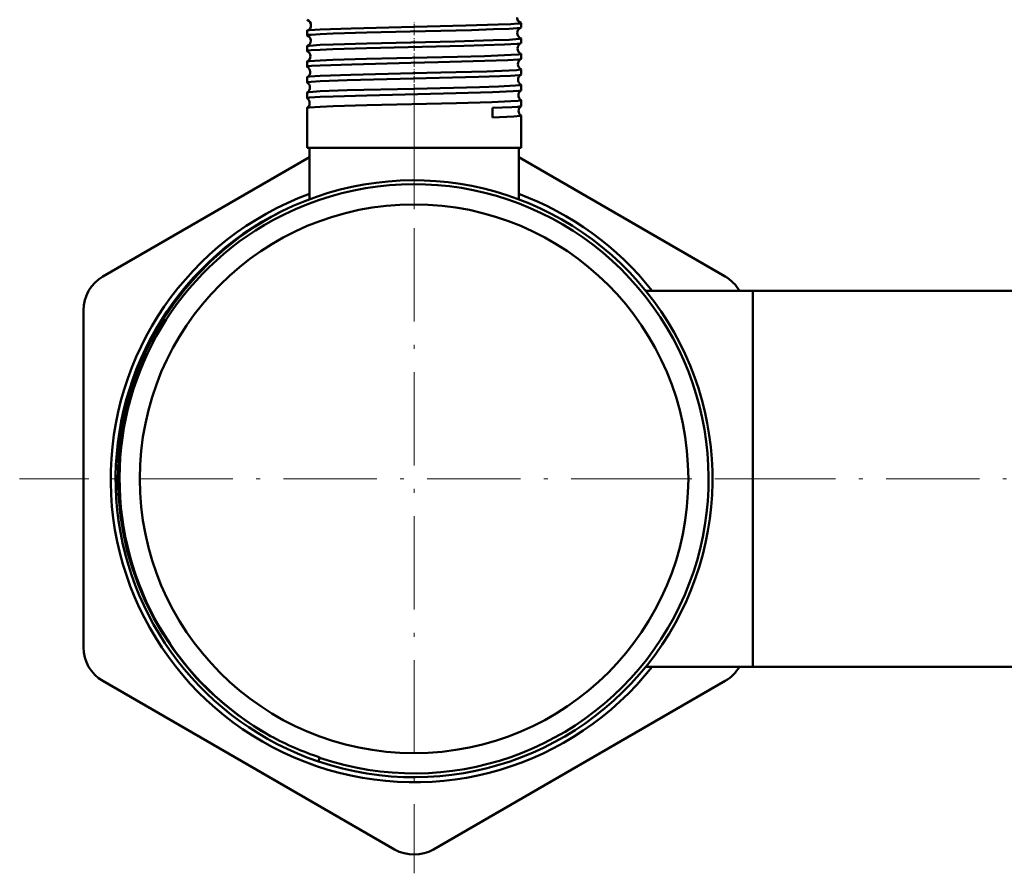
# Model space of a CAD drawing. Extents: x -1358 to 1757, y -1691 to 755.
# Tile 77 of 100: x 911 to 1038, y -367 to -257. Entities that reach past the tile are written whole.
import ezdxf

# ---------------------------------------------------------------- set-up
doc = ezdxf.new("R2010")
doc.units = 0
doc.linetypes.add('DASHDOT', pattern=[18.5, 12, -3, 0.5, -3])

msp = doc.modelspace()

# ---------------------------------------------------------------- linework, layer by layer
at = {"color": 7, "linetype": 'DASHDOT', "lineweight": 18, "ltscale": 0.043443}
msp.add_line((961.75, -259.1), (961.75, -257.36), dxfattribs=at)
at = {"color": 7, "lineweight": 50}
for p, q in [((975.51, -258.11), (975.51, -257.53)), ((947.99, -259.12), (947.99, -258.52)), ((947.99, -261.13), (947.99, -260.51)), ((975.51, -260.12), (975.51, -259.52)), ((975.51, -262.14), (975.51, -261.5)), ((947.99, -263.15), (947.99, -262.5)), ((947.99, -265.17), (947.99, -264.48)), ((975.51, -264.16), (975.51, -263.49)), ((975.51, -266.18), (975.51, -265.47)), ((947.99, -267.19), (947.99, -266.46)), ((975.51, -268.2), (975.51, -267.45)), ((947.99, -273.55), (947.99, -268.44)), ((971.84, -268.44), (971.85, -269.66)), ((975.51, -273.55), (975.51, -269.43)), ((949.68, -273.55), (947.99, -273.55)), ((948.3, -280.18), (948.3, -273.55)), ((975.51, -273.55), (949.68, -273.55)), ((975.2, -280.18), (975.2, -273.55)), ((921.75, -290.12), (948.3, -274.79)), ((975.2, -274.79), (1001.75, -290.12)), ((991.56, -291.95), (1005.3, -291.95)), ((991.56, -291.95), (1005.3, -291.95)), ((1005.3, -331.37), (1005.3, -291.95)), ((1005.3, -291.95), (1050.3, -291.95)), ((1005.3, -316.1), (1005.3, -291.95)), ((919.25, -337.75), (919.25, -294.45)), ((1005.3, -340.25), (1005.3, -316.1)), ((1005.3, -340.25), (1005.3, -331.37)), ((991.56, -340.25), (1005.3, -340.25)), ((1005.3, -340.25), (1050.3, -340.25)), ((959.25, -363.73), (921.75, -342.08)), ((1001.75, -342.08), (964.25, -363.73)), ((949.45, -352.44), (949.61, -351.96)), ((949.63, -351.91), (949.61, -351.96))]:
    msp.add_line(p, q, dxfattribs=at)
at = {"color": 7, "linetype": 'DASHDOT', "lineweight": 18, "ltscale": 0.044139}
msp.add_line((961.75, -261.12), (961.75, -259.35), dxfattribs=at)
at = {"color": 7, "linetype": 'DASHDOT', "lineweight": 18, "ltscale": 0.04498}
msp.add_line((961.75, -263.14), (961.75, -261.34), dxfattribs=at)
at = {"color": 7, "linetype": 'DASHDOT', "lineweight": 18, "ltscale": 0.045964}
msp.add_line((961.75, -265.16), (961.75, -263.32), dxfattribs=at)
at = {"color": 7, "linetype": 'DASHDOT', "lineweight": 18, "ltscale": 0.047104}
msp.add_line((961.75, -267.18), (961.75, -265.3), dxfattribs=at)
at = {"color": 7, "linetype": 'DASHDOT', "lineweight": 18}
for p, q in [((961.75, -265.4), (961.75, -366.8)), ((1012.45, -316.1), (911.05, -316.1)), ((985.43, -316.1), (1058.96, -316.1))]:
    msp.add_line(p, q, dxfattribs=at)
at = {"color": 7, "linetype": 'DASHDOT', "lineweight": 18, "ltscale": 0.382177}
msp.add_line((961.75, -281.45), (961.75, -266.16), dxfattribs=at)
at = {"color": 7, "lineweight": 50}
for points in [[(949.68, -258.37), (953.66, -258.23), (960.15, -258.06), (968.41, -257.87), (972.56, -257.74), (974.19, -257.67), (975.09, -257.61), (975.36, -257.58), (975.5, -257.55), (975.51, -257.54), (975.51, -257.54), (975.51, -257.53)], [(949.68, -258.96), (951.34, -258.89), (955.67, -258.76), (961.23, -258.62), (969.15, -258.43), (971.98, -258.34), (973.99, -258.26), (975.02, -258.2), (975.39, -258.15), (975.49, -258.13)], [(947.99, -259.12), (947.99, -259.11), (948, -259.11), (948, -259.11), (948.02, -259.1), (948.19, -259.06), (948.54, -259.03), (949.68, -258.96)], [(948.03, -258.5), (948.31, -258.46), (949.68, -258.37)], [(948.02, -260.49), (948.08, -260.48), (948.29, -260.45), (949.68, -260.35)], [(949.68, -260.35), (951.34, -260.29), (955.67, -260.16), (967.01, -259.89), (971.91, -259.75), (973.96, -259.67), (975.28, -259.58), (975.49, -259.54), (975.51, -259.53), (975.51, -259.52), (975.51, -259.52), (975.51, -259.52)], [(949.68, -260.97), (951.33, -260.9), (955.65, -260.77), (968.15, -260.47), (973.38, -260.3), (975.01, -260.21), (975.4, -260.16), (975.49, -260.14)], [(947.99, -261.13), (947.99, -261.13), (948, -261.12), (948, -261.12), (948.02, -261.11), (948.19, -261.08), (948.54, -261.04), (949.68, -260.97)], [(949.68, -262.34), (951.33, -262.27), (955.65, -262.15), (967.33, -261.87), (970.81, -261.77), (974.23, -261.64), (975.19, -261.57), (975.48, -261.53), (975.5, -261.52), (975.51, -261.51), (975.51, -261.51), (975.51, -261.5)], [(947.99, -263.15), (947.99, -263.15), (948, -263.14), (948, -263.14), (948.02, -263.13), (948.23, -263.09), (948.58, -263.05), (949.68, -262.99)], [(948.01, -262.48), (948.07, -262.46), (948.28, -262.43), (949.68, -262.34)], [(949.68, -262.99), (953.73, -262.84), (961.32, -262.65), (964.87, -262.57), (970.86, -262.41), (973.79, -262.3), (975.23, -262.2), (975.44, -262.17), (975.5, -262.15)], [(948.01, -264.47), (948.07, -264.45), (948.34, -264.41), (949.68, -264.32)], [(949.68, -264.32), (953.61, -264.18), (961.6, -263.99), (965.19, -263.9), (971.11, -263.75), (973.99, -263.64), (974.93, -263.58), (975.45, -263.52), (975.49, -263.51), (975.51, -263.5), (975.51, -263.49), (975.51, -263.49), (975.51, -263.49)], [(949.68, -265.01), (953.13, -264.88), (959.97, -264.7), (970.03, -264.45), (974.13, -264.3), (975.29, -264.22), (975.46, -264.19), (975.5, -264.17)], [(947.99, -265.17), (947.99, -265.17), (948, -265.16), (948, -265.16), (948.02, -265.15), (948.19, -265.11), (948.54, -265.08), (949.68, -265.01)], [(949.68, -266.3), (953.14, -266.18), (961.77, -265.97), (970.17, -265.76), (972.62, -265.68), (974.77, -265.57), (975.34, -265.52), (975.49, -265.49), (975.51, -265.48), (975.51, -265.48), (975.51, -265.47), (975.51, -265.47)], [(947.99, -267.19), (948, -267.18), (948, -267.18), (948.01, -267.18), (948.03, -267.17), (948.31, -267.12), (949.68, -267.03)], [(948, -266.45), (948.05, -266.43), (948.26, -266.4), (949.68, -266.3)], [(949.68, -267.03), (951.34, -266.96), (955.67, -266.83), (967.17, -266.55), (971.84, -266.42), (974.48, -266.3), (975.23, -266.24), (975.45, -266.21), (975.5, -266.19)], [(948, -268.43), (948.05, -268.41), (948.25, -268.38), (949.68, -268.28)], [(949.68, -268.28), (951.34, -268.21), (955.67, -268.09), (967.22, -267.82), (971.76, -267.69), (974.21, -267.59), (975.09, -267.53), (975.36, -267.5), (975.5, -267.47), (975.51, -267.46), (975.51, -267.46), (975.51, -267.45)], [(971.84, -268.44), (974.33, -268.34), (975.1, -268.28), (975.44, -268.23), (975.49, -268.22), (975.51, -268.21)], [(971.85, -269.66), (974.57, -269.54), (975.4, -269.47), (975.48, -269.45), (975.5, -269.44), (975.51, -269.43), (975.51, -269.43), (975.51, -269.43)], [(943.37, -282.45), (941.31, -283.68), (939.32, -285.05), (937.43, -286.53), (935.64, -288.13), (933.94, -289.83), (932.36, -291.64), (930.9, -293.54), (929.56, -295.53), (928.41, -297.49), (927.37, -299.51), (926.46, -301.59), (925.67, -303.72), (925.13, -305.49), (924.67, -307.28), (924.29, -309.09), (924.05, -310.59), (923.83, -312.58), (923.71, -314.57), (923.69, -316.56), (923.78, -318.59), (924.02, -320.88), (924.39, -323.15), (924.89, -325.4), (925.54, -327.61), (926.31, -329.78), (927.22, -331.9), (928.25, -333.95), (929.45, -336.02), (930.78, -338.01), (932.22, -339.9), (933.79, -341.71), (935.47, -343.41), (937.25, -345), (939.13, -346.48), (941.09, -347.84), (942.19, -348.52), (943.3, -349.16)]]:
    msp.add_lwpolyline(points, dxfattribs=at)
msp.add_circle((961.75, -316.1), 35.26, dxfattribs=at)
for centre, radius, start, end in [((975.72, -256.82), 0.729, 178.5317, 250.7312), ((948.03, -257.08), 0.0422, 210.0702, 265.0705), ((947.77, -257.81), 0.73, 1.4199, 69.6719), ((947.77, -257.82), 0.731, 290.3317, 2.1483), ((975.75, -258.81), 0.731, 111.4502, 179.2961), ((975.47, -257.56), 0.0493, 33.2983, 86.6669), ((975.48, -258.09), 0.0364, 276.5729, 332.6515), ((948.03, -258.55), 0.0417, 94.7899, 149.6715), ((948.02, -259.1), 0.0319, 204.88, 261.7169), ((947.74, -259.81), 0.732, 1.4841, 67.3695), ((975.75, -258.82), 0.732, 178.6422, 248.5654), ((948.02, -260.52), 0.0312, 98.2306, 155.0533), ((947.74, -259.82), 0.733, 292.6136, 2.0865), ((975.79, -260.81), 0.733, 113.9109, 179.2209), ((975.48, -259.53), 0.0356, 27.46, 83.5048), ((975.49, -260.11), 0.0283, 280.1332, 337.4675), ((948.02, -261.12), 0.0253, 200.383, 257.9495), ((947.7, -261.81), 0.734, 1.5631, 64.7807), ((947.7, -261.82), 0.735, 295.1986, 2.0065), ((975.79, -260.82), 0.734, 178.7009, 246.118), ((975.49, -261.52), 0.0275, 22.5607, 79.8975), ((948.02, -262.51), 0.0246, 102.0094, 159.5784), ((948.01, -263.14), 0.0209, 196.5012, 253.9024), ((947.66, -263.81), 0.735, 1.6075, 62.0471), ((975.83, -262.81), 0.735, 116.5637, 179.1591), ((975.83, -262.82), 0.735, 178.7582, 243.4598), ((975.49, -262.13), 0.0228, 284.0287, 341.7636), ((948.01, -264.49), 0.0202, 106.0603, 163.3658), ((947.66, -263.82), 0.736, 297.9366, 1.9563), ((975.86, -264.81), 0.736, 119.3855, 179.1118), ((975.49, -263.5), 0.0223, 18.5103, 76.0741), ((975.49, -264.15), 0.0192, 288.2797, 345.1875), ((948.01, -265.16), 0.0177, 193.327, 249.6484), ((947.63, -265.82), 0.737, 300.8406, 1.9104), ((947.63, -265.81), 0.737, 1.6397, 59.1509), ((975.86, -264.82), 0.736, 178.7911, 240.6484), ((975.5, -265.48), 0.0186, 15.0084, 71.8596), ((948.01, -266.46), 0.0171, 110.3029, 166.5923), ((975.9, -266.81), 0.737, 122.3588, 179.0727), ((975.9, -266.82), 0.738, 178.8311, 237.6762), ((975.5, -266.17), 0.0165, 292.5451, 348.0965), ((948.01, -267.19), 0.0154, 190.5333, 245.1177), ((947.59, -267.81), 0.738, 1.6752, 56.116), ((947.59, -267.82), 0.738, 303.871, 1.8876), ((975.93, -268.81), 0.738, 125.4586, 179.0518), ((975.5, -267.45), 0.0158, 11.927, 67.4864), ((975.5, -268.2), 0.0145, 297.1264, 350.6867), ((948.01, -268.44), 0.0148, 114.6231, 169.3201), ((975.93, -268.82), 0.738, 178.8643, 234.5674), ((975.5, -269.43), 0.0138, 9.4857, 62.9641), ((961.75, -316.1), 37.86, 251.2932, 118.6479), ((961.75, -316.1), 38.36, 251.2996, 116.3152), ((961.75, -316.1), 39, 110.1743, 321.7398), ((961.75, -316.1), 39, 38.2598, 69.8263), ((961.75, -316.1), 38.36, 116.3153, 251.3089), ((962.08, -316.06), 38.47, 116.7825, 119.108), ((961.75, -316.1), 37.86, 118.6479, 240.8335), ((924.25, -294.45), 5, 120, 180), ((999.25, -294.45), 5, 29.9872, 60), ((924.25, -337.75), 5, 180, 240), ((999.25, -337.75), 5, 300, 330.004), ((961.61, -315.62), 38.21, 241.3733, 251.7284), ((961.75, -359.4), 5, 240, 300)]:
    msp.add_arc(centre, radius, start, end, dxfattribs=at)

doc.saveas('drawing.dxf')
